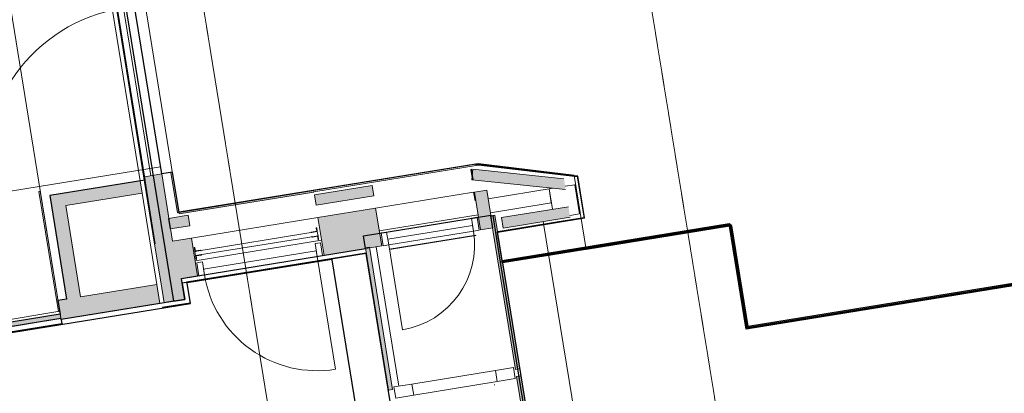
# Model space of a CAD drawing. Header units: millimetres. Extents: x 344773 to 395309, y 816588 to 874127.
# Tile 18 of 25: x 354030 to 361020, y 858623 to 861271. Entities that reach past the tile are written whole.
import ezdxf

# ---------------------------------------------------------------- set-up
doc = ezdxf.new("R2010")
doc.units = ezdxf.units.MM
for name, pattern in [('_T3_Dash', [4.8, 3, -1.8]), ('Overhead', [1.4, 0.7, -0.7]), ('System - Akser', [7.2, 4.8, -0.8, 0.8, -0.8])]:
    doc.linetypes.add(name, pattern=pattern)
for name, color, linetype, lineweight in [('0-1', 7, 'Continuous', 5), ('0-2', 8, 'Continuous', 5), ('A-AREA-BNDY', 1, 'Continuous', 5), ('A-DOOR-1', 50, 'Continuous', 5), ('A-DOOR-2', 7, 'Continuous', 5), ('A-DOOR-FRAM-1', 10, 'Continuous', 9), ('A-FLOR-1', 8, 'Continuous', 5), ('A-GENM-1', 7, 'Continuous', 5), ('A-GENM-2', 10, 'Continuous', 9), ('A-GENM-3', 7, 'Overhead', 5), ('A-GLAZ-CURT', 52, 'Continuous', 5), ('A-GLAZ-CURT-1', 10, 'Continuous', 9), ('A-GLAZ-CURT-2', 7, 'Continuous', 5), ('A-WALL-PATT-1', 7, 'Continuous', 5), ('I-WALL-1', 10, 'Continuous', 9), ('S-BEAM-1', 10, 'Continuous', 9), ('S-BEAM-2', 7, 'Continuous', 5), ('S-GRID-1', 1, 'System - Akser', 5)]:
    doc.layers.add(name, color=color, linetype=linetype, lineweight=lineweight)
for name, color, linetype in [('_grå hatch fotavtrykk', 7, 'Continuous'), ('A862-B-RLin', 1, 'Continuous'), ('A862-B-RLin-Etasje', 6, 'Continuous')]:
    doc.layers.add(name, color=color, linetype=linetype)
doc.layers.add('_printramme', color=7, linetype='_T3_Dash', lineweight=5, plot=False)
doc.layers.add('A862-N-RLin', color=7, linetype='Continuous', plot=False)

# ---------------------------------------------------------------- blocks, each defined once
blk = doc.blocks.new('A233 - TP Glassfasade Ramme 3 - A233 - TP Glassfasade Ramme 3-23595938-ENBR-80052-AA1-TOF-200-0002_2D')
at = {"layer": 'S-BEAM-1'}
for p, q in [((40, 430), (-40, 430)), ((-40, 430), (-40, 300)), ((40, 300), (40, 430)), ((-40, 300), (40, 300)), ((40, -300), (-40, -300)), ((-40, -300), (-40, -430)), ((40, -430), (40, -300)), ((-40, -430), (40, -430))]:
    blk.add_line(p, q, dxfattribs=at)
at = {"layer": 'S-BEAM-2'}
for p, q in [((-40, 300), (-40, -300)), ((40, -300), (40, 300))]:
    blk.add_line(p, q, dxfattribs=at)
blk = doc.blocks.new('A233 - TP Glassfasade Rist og Horisonatalstål_alt02 - A233 - TP Rist i dobbel glassfasade-10356297-ENBR-80052-AA1-TOF-200-0002_2D')
at = {"layer": 'S-BEAM-2'}
blk.add_line((-1445, 247.5), (-1440, 247.5), dxfattribs=at)
blk = doc.blocks.new('System Panel - A200 - Glass - 30mm-29901847-ENBR-80052-AA1-TOF-200-0002_2D')
at = {"layer": 'A-GLAZ-CURT-2'}
blk.add_hatch(color=256, dxfattribs=at).paths.add_polyline_path([(-510.4, -12.1), (-510.4, -42.1), (510.4, -42.1), (510.4, -12.1)], flags=0)
at = {"layer": 'A-GLAZ-CURT-1'}
for p, q in [((510.4, -12.1), (-510.4, -12.1)), ((-510.4, -12.1), (-510.4, -42.1)), ((-510.4, -42.1), (510.4, -42.1)), ((510.4, -42.1), (510.4, -12.1))]:
    blk.add_line(p, q, dxfattribs=at)
blk = doc.blocks.new('System Panel - A200 - Glass - 30mm-29902045-ENBR-80052-AA1-TOF-200-0002_2D')
at = {"layer": 'A-GLAZ-CURT-2'}
blk.add_hatch(color=256, dxfattribs=at).paths.add_polyline_path([(-551.2, 42.1), (-551.2, 12.1), (551.2, 12.1), (551.2, 42.1)], flags=0)
at = {"layer": 'A-GLAZ-CURT-1'}
for p, q in [((551.2, 42.1), (-551.2, 42.1)), ((-551.2, 42.1), (-551.2, 12.1)), ((-551.2, 12.1), (551.2, 12.1)), ((551.2, 12.1), (551.2, 42.1))]:
    blk.add_line(p, q, dxfattribs=at)
blk = doc.blocks.new('System Panel - A200 - Glass - 30mm-23890354-ENBR-80052-AA1-TOF-200-0002_2D')
at = {"layer": 'A-GLAZ-CURT-2'}
blk.add_hatch(color=256, dxfattribs=at).paths.add_polyline_path([(-1475, 42.1), (-1475, 12.1), (1475, 12.1), (1475, 42.1), (-543.7, 42.1)], flags=0)
at = {"layer": 'A-GLAZ-CURT-1'}
for p, q in [((1475, 42.1), (-1475, 42.1)), ((-1475, 42.1), (-1475, 12.1)), ((-1475, 12.1), (1475, 12.1)), ((1475, 12.1), (1475, 42.1))]:
    blk.add_line(p, q, dxfattribs=at)
blk = doc.blocks.new('System Panel - Alukompositt _301E_-29899908-ENBR-80052-AA1-TOF-200-0002_2D')
at = {"layer": 'A-GLAZ-CURT-1'}
for p, q in [((364.4, 8), (-364.4, 8)), ((-364.4, 8), (-364.4, 4)), ((-364.4, 4), (364.4, 4)), ((364.4, 4), (364.4, 8))]:
    blk.add_line(p, q, dxfattribs=at)
blk = doc.blocks.new('System Panel - Alukompositt _301E_-29899910-ENBR-80052-AA1-TOF-200-0002_2D')
at = {"layer": 'A-GLAZ-CURT-1'}
for p, q in [((98, 8), (-98, 8)), ((-98, 8), (-98, 4)), ((-98, 4), (98, 4)), ((98, 4), (98, 8))]:
    blk.add_line(p, q, dxfattribs=at)
blk = doc.blocks.new('System Panel - Alukompositt _301E_-30064991-ENBR-80052-AA1-TOF-200-0002_2D')
at = {"layer": 'A-GLAZ-CURT-1'}
for p, q in [((-1694.2, 8), (-1994.2, 8)), ((-1994.2, 8), (-1994.2, 4)), ((-1994.2, 4), (-1694.2, 4)), ((-1694.2, 4), (-1694.2, 8)), ((1994.2, 8), (1694.2, 8)), ((1694.2, 8), (1694.2, 4)), ((1694.2, 4), (1994.2, 4)), ((1994.2, 4), (1994.2, 8))]:
    blk.add_line(p, q, dxfattribs=at)
blk = doc.blocks.new('System Panel - Alukompositt _301E_-29899915-ENBR-80052-AA1-TOF-200-0002_2D')
at = {"layer": 'A-GLAZ-CURT-1'}
for p, q in [((210.5, 8), (-210.5, 8)), ((-210.5, 8), (-210.5, 4)), ((-210.5, 4), (210.5, 4)), ((210.5, 4), (210.5, 8))]:
    blk.add_line(p, q, dxfattribs=at)
blk = doc.blocks.new('A234 - Slagdør - Enfløyet - A234 - DY_SSO - 0690 x 2590 mm-29901996-ENBR-80052-AA1-TOF-200-0002_2D')
at = {"layer": 'A-DOOR-1'}
for p, q in [((219.7, 746), (219.7, 136)), ((-390.3, 136), (-390.3, 96)), ((219.7, 136), (-390.3, 136)), ((-390.3, 96), (219.7, 96)), ((219.7, 136), (219.7, 44)), ((219.7, 96), (219.7, 136))]:
    blk.add_line(p, q, dxfattribs=at)
blk.add_arc((219.7, 136), 610, 90, 180, dxfattribs=at)
at = {"layer": 'A-DOOR-2'}
blk.add_line((-390.3, 136), (-390.3, 44), dxfattribs=at)
at = {"layer": 'A-DOOR-FRAM-1'}
for p, q in [((-430.3, 44), (-430.3, 136)), ((-430.3, 136), (-390.3, 136)), ((219.7, 136), (259.7, 136)), ((259.7, 136), (259.7, 44)), ((-390.3, 44), (-430.3, 44)), ((259.7, 44), (219.7, 44))]:
    blk.add_line(p, q, dxfattribs=at)
blk = doc.blocks.new('A234 - Slagdør - Enfløyet - A234 - DY_SSO - 0890 x 2590 mm-29901997-ENBR-80052-AA1-TOF-200-0002_2D')
at = {"layer": 'A-DOOR-1'}
for p, q in [((319.7, -136), (319.7, -44)), ((-490.3, -96), (319.7, -96)), ((-490.3, -136), (-490.3, -96)), ((319.7, -136), (-490.3, -136)), ((319.7, -96), (319.7, -136)), ((319.7, -946), (319.7, -136))]:
    blk.add_line(p, q, dxfattribs=at)
blk.add_arc((319.7, -136), 810, 180, 270, dxfattribs=at)
at = {"layer": 'A-DOOR-2'}
blk.add_line((-490.3, -136), (-490.3, -44), dxfattribs=at)
at = {"layer": 'A-DOOR-FRAM-1'}
for p, q in [((-490.3, -44), (-530.3, -44)), ((-530.3, -44), (-530.3, -136)), ((359.7, -44), (319.7, -44)), ((359.7, -136), (359.7, -44)), ((-530.3, -136), (-490.3, -136)), ((319.7, -136), (359.7, -136))]:
    blk.add_line(p, q, dxfattribs=at)
blk = doc.blocks.new('System Panel - A246-M08 Veggkledning_ perforert metallkasett-30109977-ENBR-80052-AA1-TOF-200-0002_2D')
at = {"layer": 'A-GLAZ-CURT'}
blk.add_hatch(color=256, dxfattribs=at).paths.add_polyline_path([(-484.5, -2.3), (484.5, -2.3), (484.5, 10.2), (-484.5, 10.2)], flags=0)
at = {"layer": 'A-GLAZ-CURT-1'}
for p, q in [((484.5, 10.2), (-484.5, 10.2)), ((-484.5, 10.2), (-484.5, -2.3)), ((484.5, -2.3), (484.5, 10.2)), ((-484.5, -2.3), (484.5, -2.3))]:
    blk.add_line(p, q, dxfattribs=at)
blk = doc.blocks.new('System Panel - A246-M01 Veggkledning_ metallkasett-30109955-ENBR-80052-AA1-TOF-200-0002_2D')
at = {"layer": 'A-GLAZ-CURT-1'}
for p, q in [((591.5, 10), (-591.5, 10)), ((-591.5, 10), (-591.5, 0)), ((-591.5, 0), (591.5, 0)), ((591.5, 0), (591.5, 10))]:
    blk.add_line(p, q, dxfattribs=at)
blk = doc.blocks.new('System Panel - A246-M08 Veggkledning_ perforert metallkasett-30109979-ENBR-80052-AA1-TOF-200-0002_2D')
at = {"layer": 'A-GLAZ-CURT'}
blk.add_hatch(color=256, dxfattribs=at).paths.add_polyline_path([(144.4, -2.3), (144.4, 10.2), (-144.4, 10.2), (-144.4, -2.3)], flags=0)
at = {"layer": 'A-GLAZ-CURT-1'}
for p, q in [((144.4, 10.2), (-144.4, 10.2)), ((-144.4, 10.2), (-144.4, -2.3)), ((144.4, -2.3), (144.4, 10.2)), ((-144.4, -2.3), (144.4, -2.3))]:
    blk.add_line(p, q, dxfattribs=at)
blk = doc.blocks.new('A200 - Slagdør - Tofløyet - A244 - DI_LSO - 2390 x 2190 mm-32050625-ENBR-80052-AA1-TOF-200-0002_2D')
at = {"layer": 'A-DOOR-1'}
for p, q in [((-1238.3, -30), (-1238.3, 62)), ((-85.3, -30), (-85.3, 10)), ((1067.7, -30), (1067.7, 62)), ((-1238.3, -30), (-1238.3, -1183)), ((1067.7, -30), (1067.7, -1183))]:
    blk.add_line(p, q, dxfattribs=at)
for centre, start, end in [((-1238.3, -30), 270, 0), ((1067.7, -30), 180, 270)]:
    blk.add_arc(centre, 1153, start, end, dxfattribs=at)
blk = doc.blocks.new('A279 - gate-rekkverk - A279 - gate-rekkverk-32824306-ENBR-80052-AA1-TOF-200-0002_2D')
at = {"layer": 'A-GENM-3'}
for p, q in [((938.7, 1080.1), (938.7, 1895)), ((-1889.9, 925.3), (-1889.9, 1880)), ((2865.2, 770.1), (2865.2, 1880))]:
    blk.add_line(p, q, dxfattribs=at)
for centre, radius, start, end in [((-1910.4, 1895), 969.9, 271.21107, 359.10399), ((938.7, 1880), 801.6, 270, 0), ((2865.2, 1880), 1109.9, 180, 270)]:
    blk.add_arc(centre, radius, start, end, dxfattribs=at)
blk = doc.blocks.new('System Panel - A287-GL08 - Glassrekkverk gate_ gradert fra opakt til transparent-31378600-ENBR-80052-AA1-TOF-200-0002_2D')
at = {"layer": 'A-GLAZ-CURT'}
blk.add_hatch(color=256, dxfattribs=at).paths.add_polyline_path([(370, 15), (-370, 15), (-370, 0), (370, 0)], flags=0)
at = {"layer": 'A-GLAZ-CURT-2'}
for p, q in [((-370, 15), (370, 15)), ((-370, 15), (-370, 0)), ((370, 0), (-370, 0)), ((370, 15), (370, 0))]:
    blk.add_line(p, q, dxfattribs=at)
blk = doc.blocks.new('System Panel - A287-GL08 - Glassrekkverk gate_ gradert fra opakt til transparent-25353158-ENBR-80052-AA1-TOF-200-0002_2D')
at = {"layer": 'A-GLAZ-CURT'}
blk.add_hatch(color=256, dxfattribs=at).paths.add_polyline_path([(-600, 0), (-600, -15), (600, -15), (600, 0)], flags=0)
at = {"layer": 'A-GLAZ-CURT-2'}
for p, q in [((-600, 0), (600, 0)), ((-600, 0), (-600, -15)), ((600, 0), (600, -15)), ((600, -15), (-600, -15))]:
    blk.add_line(p, q, dxfattribs=at)
blk = doc.blocks.new('System Panel - A287-GL08 - Glassrekkverk gate_ gradert fra opakt til transparent-31351235-ENBR-80052-AA1-TOF-200-0002_2D')
at = {"layer": 'A-GLAZ-CURT'}
blk.add_hatch(color=256, dxfattribs=at).paths.add_polyline_path([(-937.5, 0), (-937.5, -15), (937.5, -15), (937.5, 0)], flags=0)
at = {"layer": 'A-GLAZ-CURT-2'}
for p, q in [((-937.5, 0), (937.5, 0)), ((-937.5, 0), (-937.5, -15)), ((937.5, 0), (937.5, -15)), ((937.5, -15), (-937.5, -15))]:
    blk.add_line(p, q, dxfattribs=at)
blk = doc.blocks.new('System Panel - A287-GL08 - Glassrekkverk gate_ gradert fra opakt til transparent-31351238-ENBR-80052-AA1-TOF-200-0002_2D')
at = {"layer": 'A-GLAZ-CURT'}
blk.add_hatch(color=256, dxfattribs=at).paths.add_polyline_path([(-760, -15), (760, -15), (760, 0), (-760, 0)], flags=0)
at = {"layer": 'A-GLAZ-CURT-2'}
for p, q in [((-760, 0), (760, 0)), ((-760, 0), (-760, -15)), ((760, -15), (-760, -15)), ((760, 0), (760, -15))]:
    blk.add_line(p, q, dxfattribs=at)
blk = doc.blocks.new('280 - Fallsikring enkel - 280 - Fallsikring enkel-33603792-ENBR-80052-AA1-TOF-200-0002_2D')
at = {"layer": 'A-GENM-1'}
for p, q in [((-43, 880), (-43, 879.1)), ((-43, 880), (-15.4, 880)), ((-15.4, 880), (-43, 880)), ((-43, 880), (-15.4, 880)), ((-18, 877), (-18, 839)), ((-18, 877), (-12.7, 877)), ((-12.7, 877), (-18, 877)), ((-18, 877), (-12.7, 877)), ((12.7, 877), (18, 877)), ((18, 877), (12.7, 877)), ((12.7, 877), (18, 877)), ((15.4, 880), (43, 880)), ((43, 880), (15.4, 880)), ((15.4, 880), (43, 880)), ((18, 839), (18, 877)), ((43, 879.1), (43, 880)), ((-43, 1), (-43, 0)), ((-43, 0), (-15.4, 0)), ((-15.4, 0), (-43, 0)), ((-43, 0), (-15.4, 0)), ((-18, 41), (-18, 3)), ((-18, 3), (-12.7, 3)), ((-12.7, 3), (-18, 3)), ((-18, 3), (-12.7, 3)), ((12.7, 3), (18, 3)), ((18, 3), (12.7, 3)), ((12.7, 3), (18, 3)), ((15.4, 0), (43, 0)), ((43, 0), (15.4, 0)), ((15.4, 0), (43, 0)), ((18, 3), (18, 41)), ((43, 0), (43, 1))]:
    blk.add_line(p, q, dxfattribs=at)
at = {"layer": 'A-GENM-1', "flags": 128}
for points in [[(-40.9, 877), (-41, 877), (-41.1, 877), (-41.2, 877), (-41.2, 877), (-41.3, 877), (-41.4, 877.1), (-41.5, 877.1), (-41.6, 877.1), (-41.6, 877.1), (-41.7, 877.2), (-41.8, 877.2), (-41.9, 877.2), (-41.9, 877.3), (-42, 877.3), (-42.1, 877.4), (-42.2, 877.4), (-42.2, 877.5), (-42.3, 877.5), (-42.3, 877.6), (-42.4, 877.6), (-42.5, 877.7), (-42.5, 877.8), (-42.6, 877.8), (-42.6, 877.9), (-42.7, 878), (-42.7, 878), (-42.8, 878.1), (-42.8, 878.2), (-42.8, 878.3), (-42.9, 878.3), (-42.9, 878.4), (-42.9, 878.5), (-42.9, 878.6), (-43, 878.7), (-43, 878.7), (-43, 878.8), (-43, 878.9), (-43, 879), (-43, 879.1), (-43, 879.1)], [(-40.9, 877), (-41, 877), (-41.1, 877), (-41.2, 877), (-41.2, 877), (-41.3, 877), (-41.4, 877.1), (-41.5, 877.1), (-41.6, 877.1), (-41.6, 877.1), (-41.7, 877.2), (-41.8, 877.2), (-41.9, 877.2), (-41.9, 877.3), (-42, 877.3), (-42.1, 877.4), (-42.2, 877.4), (-42.2, 877.5), (-42.3, 877.5), (-42.3, 877.6), (-42.4, 877.6), (-42.5, 877.7), (-42.5, 877.8), (-42.6, 877.8), (-42.6, 877.9), (-42.7, 878), (-42.7, 878), (-42.8, 878.1), (-42.8, 878.2), (-42.8, 878.3), (-42.9, 878.3), (-42.9, 878.4), (-42.9, 878.5), (-42.9, 878.6), (-43, 878.7), (-43, 878.7), (-43, 878.8), (-43, 878.9), (-43, 879), (-43, 879.1), (-43, 879.1)], [(-15.5, 877), (-17, 877), (-18.5, 877), (-19.9, 877), (-21.4, 877), (-22.7, 877), (-24.1, 877), (-25.4, 877), (-26.6, 877), (-27.9, 877), (-29, 877), (-30.2, 877), (-31.2, 877), (-32.3, 877), (-33.3, 877), (-34.2, 877), (-35, 877), (-35.9, 877), (-36.6, 877), (-37.3, 877), (-38, 877), (-38.5, 877), (-39.1, 877), (-39.5, 877), (-39.9, 877), (-40.2, 877), (-40.5, 877), (-40.7, 877), (-40.8, 877), (-40.9, 877)], [(-40.9, 877), (-40.9, 877), (-40.8, 877), (-40.6, 877), (-40.4, 877), (-40.1, 877), (-39.7, 877), (-39.3, 877), (-38.8, 877), (-38.3, 877), (-37.7, 877), (-37, 877), (-36.3, 877), (-35.5, 877), (-34.7, 877), (-33.8, 877), (-32.8, 877), (-31.8, 877), (-30.8, 877), (-29.6, 877), (-28.5, 877), (-27.3, 877), (-26.1, 877), (-24.8, 877), (-23.5, 877), (-22.1, 877), (-20.7, 877), (-19.3, 877), (-17.8, 877), (-16.3, 877), (-14.8, 877)], [(-15.5, 877), (-17, 877), (-18.5, 877), (-19.9, 877), (-21.4, 877), (-22.7, 877), (-24.1, 877), (-25.4, 877), (-26.6, 877), (-27.9, 877), (-29, 877), (-30.2, 877), (-31.2, 877), (-32.3, 877), (-33.3, 877), (-34.2, 877), (-35, 877), (-35.9, 877), (-36.6, 877), (-37.3, 877), (-38, 877), (-38.5, 877), (-39.1, 877), (-39.5, 877), (-39.9, 877), (-40.2, 877), (-40.5, 877), (-40.7, 877), (-40.8, 877), (-40.9, 877)], [(-16, 837), (-16.1, 837), (-16.2, 837), (-16.3, 837), (-16.3, 837), (-16.4, 837), (-16.5, 837.1), (-16.6, 837.1), (-16.6, 837.1), (-16.7, 837.1), (-16.8, 837.2), (-16.9, 837.2), (-16.9, 837.2), (-17, 837.3), (-17.1, 837.3), (-17.1, 837.3), (-17.2, 837.4), (-17.3, 837.4), (-17.3, 837.5), (-17.4, 837.5), (-17.4, 837.6), (-17.5, 837.7), (-17.5, 837.7), (-17.6, 837.8), (-17.6, 837.8), (-17.7, 837.9), (-17.7, 838), (-17.8, 838), (-17.8, 838.1), (-17.8, 838.2), (-17.9, 838.3), (-17.9, 838.3), (-17.9, 838.4), (-17.9, 838.5), (-18, 838.6), (-18, 838.6), (-18, 838.7), (-18, 838.8), (-18, 838.9), (-18, 839), (-18, 839)], [(-16, 837), (-16.1, 837), (-16.2, 837), (-16.3, 837), (-16.3, 837), (-16.4, 837), (-16.5, 837.1), (-16.6, 837.1), (-16.6, 837.1), (-16.7, 837.1), (-16.8, 837.2), (-16.9, 837.2), (-16.9, 837.2), (-17, 837.3), (-17.1, 837.3), (-17.1, 837.3), (-17.2, 837.4), (-17.3, 837.4), (-17.3, 837.5), (-17.4, 837.5), (-17.4, 837.6), (-17.5, 837.7), (-17.5, 837.7), (-17.6, 837.8), (-17.6, 837.8), (-17.7, 837.9), (-17.7, 838), (-17.8, 838), (-17.8, 838.1), (-17.8, 838.2), (-17.9, 838.3), (-17.9, 838.3), (-17.9, 838.4), (-17.9, 838.5), (-18, 838.6), (-18, 838.6), (-18, 838.7), (-18, 838.8), (-18, 838.9), (-18, 839), (-18, 839)], [(40.9, 877), (40.9, 877), (40.8, 877), (40.6, 877), (40.4, 877), (40.1, 877), (39.7, 877), (39.3, 877), (38.8, 877), (38.3, 877), (37.7, 877), (37, 877), (36.3, 877), (35.5, 877), (34.7, 877), (33.8, 877), (32.8, 877), (31.8, 877), (30.8, 877), (29.6, 877), (28.5, 877), (27.3, 877), (26.1, 877), (24.8, 877), (23.5, 877), (22.1, 877), (20.7, 877), (19.3, 877), (17.8, 877), (16.3, 877), (14.8, 877)], [(40.9, 877), (40.9, 877), (40.8, 877), (40.6, 877), (40.4, 877), (40.1, 877), (39.7, 877), (39.3, 877), (38.8, 877), (38.3, 877), (37.7, 877), (37, 877), (36.3, 877), (35.5, 877), (34.7, 877), (33.8, 877), (32.8, 877), (31.8, 877), (30.8, 877), (29.6, 877), (28.5, 877), (27.3, 877), (26.1, 877), (24.8, 877), (23.5, 877), (22.1, 877), (20.7, 877), (19.3, 877), (17.8, 877), (16.3, 877), (14.8, 877)], [(15.5, 877), (17, 877), (18.5, 877), (19.9, 877), (21.4, 877), (22.7, 877), (24.1, 877), (25.4, 877), (26.6, 877), (27.9, 877), (29, 877), (30.2, 877), (31.2, 877), (32.3, 877), (33.3, 877), (34.2, 877), (35, 877), (35.9, 877), (36.6, 877), (37.3, 877), (38, 877), (38.5, 877), (39.1, 877), (39.5, 877), (39.9, 877), (40.2, 877), (40.5, 877), (40.7, 877), (40.8, 877), (40.9, 877)], [(18, 839), (18, 838.9), (18, 838.8), (18, 838.7), (18, 838.7), (18, 838.6), (17.9, 838.5), (17.9, 838.4), (17.9, 838.4), (17.9, 838.3), (17.8, 838.2), (17.8, 838.1), (17.8, 838.1), (17.7, 838), (17.7, 837.9), (17.7, 837.9), (17.6, 837.8), (17.6, 837.7), (17.5, 837.7), (17.5, 837.6), (17.4, 837.6), (17.3, 837.5), (17.3, 837.5), (17.2, 837.4), (17.2, 837.4), (17.1, 837.3), (17, 837.3), (17, 837.2), (16.9, 837.2), (16.8, 837.2), (16.7, 837.1), (16.7, 837.1), (16.6, 837.1), (16.5, 837.1), (16.4, 837), (16.4, 837), (16.3, 837), (16.2, 837), (16.1, 837), (16, 837), (16, 837)], [(18, 839), (18, 838.9), (18, 838.8), (18, 838.7), (18, 838.7), (18, 838.6), (17.9, 838.5), (17.9, 838.4), (17.9, 838.4), (17.9, 838.3), (17.8, 838.2), (17.8, 838.1), (17.8, 838.1), (17.7, 838), (17.7, 837.9), (17.7, 837.9), (17.6, 837.8), (17.6, 837.7), (17.5, 837.7), (17.5, 837.6), (17.4, 837.6), (17.3, 837.5), (17.3, 837.5), (17.2, 837.4), (17.2, 837.4), (17.1, 837.3), (17, 837.3), (17, 837.2), (16.9, 837.2), (16.8, 837.2), (16.7, 837.1), (16.7, 837.1), (16.6, 837.1), (16.5, 837.1), (16.4, 837), (16.4, 837), (16.3, 837), (16.2, 837), (16.1, 837), (16, 837), (16, 837)], [(43, 879.1), (43, 879), (43, 878.9), (43, 878.8), (43, 878.8), (43, 878.7), (42.9, 878.6), (42.9, 878.5), (42.9, 878.4), (42.9, 878.4), (42.8, 878.3), (42.8, 878.2), (42.8, 878.1), (42.7, 878.1), (42.7, 878), (42.6, 877.9), (42.6, 877.8), (42.5, 877.8), (42.5, 877.7), (42.4, 877.7), (42.4, 877.6), (42.3, 877.5), (42.2, 877.5), (42.2, 877.4), (42.1, 877.4), (42, 877.3), (42, 877.3), (41.9, 877.2), (41.8, 877.2), (41.7, 877.2), (41.7, 877.1), (41.6, 877.1), (41.5, 877.1), (41.4, 877.1), (41.3, 877), (41.3, 877), (41.2, 877), (41.1, 877), (41, 877), (40.9, 877), (40.9, 877)], [(43, 879.1), (43, 879), (43, 878.9), (43, 878.8), (43, 878.8), (43, 878.7), (42.9, 878.6), (42.9, 878.5), (42.9, 878.4), (42.9, 878.4), (42.8, 878.3), (42.8, 878.2), (42.8, 878.1), (42.7, 878.1), (42.7, 878), (42.6, 877.9), (42.6, 877.8), (42.5, 877.8), (42.5, 877.7), (42.4, 877.7), (42.4, 877.6), (42.3, 877.5), (42.2, 877.5), (42.2, 877.4), (42.1, 877.4), (42, 877.3), (42, 877.3), (41.9, 877.2), (41.8, 877.2), (41.7, 877.2), (41.7, 877.1), (41.6, 877.1), (41.5, 877.1), (41.4, 877.1), (41.3, 877), (41.3, 877), (41.2, 877), (41.1, 877), (41, 877), (40.9, 877), (40.9, 877)], [(-15.1, 837), (-15.3, 837), (-15.5, 837), (-15.6, 837), (-15.8, 837), (-15.9, 837), (-15.9, 837), (-16, 837), (-16, 837)], [(-16, 837), (-16, 837), (-16, 837), (-15.9, 837), (-15.8, 837), (-15.7, 837), (-15.6, 837), (-15.4, 837), (-15.2, 837), (-15, 837)], [(-11.8, 837), (-12.2, 837), (-12.6, 837), (-13, 837), (-13.4, 837), (-13.7, 837), (-14.1, 837), (-14.3, 837), (-14.6, 837), (-14.9, 837), (-15.1, 837), (-15.3, 837), (-15.5, 837), (-15.6, 837), (-15.8, 837), (-15.9, 837), (-15.9, 837), (-16, 837), (-16, 837)], [(16, 837), (16, 837), (16, 837), (15.9, 837), (15.8, 837), (15.7, 837), (15.6, 837), (15.4, 837), (15.2, 837), (15, 837), (14.8, 837), (14.5, 837), (14.2, 837), (13.9, 837), (13.6, 837), (13.2, 837), (12.9, 837), (12.5, 837), (12, 837)], [(16, 837), (16, 837), (16, 837), (15.9, 837), (15.8, 837), (15.7, 837), (15.6, 837), (15.4, 837), (15.2, 837), (15, 837)], [(15.1, 837), (15.3, 837), (15.5, 837), (15.6, 837), (15.8, 837), (15.9, 837), (15.9, 837), (16, 837), (16, 837)], [(-43, 1), (-43, 1), (-43, 1.1), (-43, 1.2), (-43, 1.3), (-43, 1.4), (-42.9, 1.4), (-42.9, 1.5), (-42.9, 1.6), (-42.9, 1.7), (-42.8, 1.8), (-42.8, 1.8), (-42.8, 1.9), (-42.7, 2), (-42.7, 2), (-42.6, 2.1), (-42.6, 2.2), (-42.5, 2.2), (-42.5, 2.3), (-42.4, 2.4), (-42.4, 2.4), (-42.3, 2.5), (-42.3, 2.5), (-42.2, 2.6), (-42.1, 2.6), (-42.1, 2.7), (-42, 2.7), (-41.9, 2.8), (-41.8, 2.8), (-41.8, 2.8), (-41.7, 2.9), (-41.6, 2.9), (-41.5, 2.9), (-41.5, 2.9), (-41.4, 3), (-41.3, 3), (-41.2, 3), (-41.1, 3), (-41.1, 3), (-41, 3), (-41, 3)], [(-43, 1), (-43, 1), (-43, 1.1), (-43, 1.2), (-43, 1.3), (-43, 1.4), (-42.9, 1.4), (-42.9, 1.5), (-42.9, 1.6), (-42.9, 1.7), (-42.8, 1.8), (-42.8, 1.8), (-42.8, 1.9), (-42.7, 2), (-42.7, 2), (-42.6, 2.1), (-42.6, 2.2), (-42.5, 2.2), (-42.5, 2.3), (-42.4, 2.4), (-42.4, 2.4), (-42.3, 2.5), (-42.3, 2.5), (-42.2, 2.6), (-42.1, 2.6), (-42.1, 2.7), (-42, 2.7), (-41.9, 2.8), (-41.8, 2.8), (-41.8, 2.8), (-41.7, 2.9), (-41.6, 2.9), (-41.5, 2.9), (-41.5, 2.9), (-41.4, 3), (-41.3, 3), (-41.2, 3), (-41.1, 3), (-41.1, 3), (-41, 3), (-41, 3)], [(-41, 3), (-40.9, 3), (-40.8, 3), (-40.7, 3), (-40.4, 3), (-40.1, 3), (-39.8, 3), (-39.4, 3), (-38.9, 3), (-38.3, 3), (-37.7, 3), (-37.1, 3), (-36.3, 3), (-35.5, 3), (-34.7, 3), (-33.8, 3), (-32.9, 3), (-31.8, 3), (-30.8, 3), (-29.7, 3), (-28.5, 3), (-27.3, 3), (-26.1, 3), (-24.8, 3), (-23.5, 3), (-22.1, 3), (-20.7, 3), (-19.3, 3), (-17.8, 3), (-16.4, 3), (-14.8, 3)], [(-15.5, 3), (-17, 3), (-18.5, 3), (-20, 3), (-21.4, 3), (-22.8, 3), (-24.1, 3), (-25.4, 3), (-26.7, 3), (-27.9, 3), (-29.1, 3), (-30.2, 3), (-31.3, 3), (-32.3, 3), (-33.3, 3), (-34.2, 3), (-35.1, 3), (-35.9, 3), (-36.7, 3), (-37.4, 3), (-38, 3), (-38.6, 3), (-39.1, 3), (-39.6, 3), (-40, 3), (-40.3, 3), (-40.6, 3), (-40.7, 3), (-40.9, 3), (-41, 3)], [(-41, 3), (-40.9, 3), (-40.8, 3), (-40.7, 3), (-40.4, 3), (-40.1, 3), (-39.8, 3), (-39.4, 3), (-38.9, 3), (-38.3, 3), (-37.7, 3), (-37.1, 3), (-36.3, 3), (-35.5, 3), (-34.7, 3), (-33.8, 3), (-32.9, 3), (-31.8, 3), (-30.8, 3), (-29.7, 3), (-28.5, 3), (-27.3, 3), (-26.1, 3), (-24.8, 3), (-23.5, 3), (-22.1, 3), (-20.7, 3), (-19.3, 3), (-17.8, 3), (-16.4, 3), (-14.8, 3)], [(-18, 41), (-18, 41.1), (-18, 41.1), (-18, 41.2), (-18, 41.3), (-18, 41.4), (-17.9, 41.5), (-17.9, 41.5), (-17.9, 41.6), (-17.9, 41.7), (-17.8, 41.8), (-17.8, 41.8), (-17.8, 41.9), (-17.7, 42), (-17.7, 42), (-17.6, 42.1), (-17.6, 42.2), (-17.5, 42.2), (-17.5, 42.3), (-17.4, 42.4), (-17.4, 42.4), (-17.3, 42.5), (-17.3, 42.5), (-17.2, 42.6), (-17.1, 42.6), (-17.1, 42.7), (-17, 42.7), (-16.9, 42.8), (-16.9, 42.8), (-16.8, 42.8), (-16.7, 42.9), (-16.6, 42.9), (-16.6, 42.9), (-16.5, 42.9), (-16.4, 43), (-16.3, 43), (-16.2, 43), (-16.2, 43), (-16.1, 43), (-16, 43), (-16, 43)], [(-18, 41), (-18, 41.1), (-18, 41.1), (-18, 41.2), (-18, 41.3), (-18, 41.4), (-17.9, 41.5), (-17.9, 41.5), (-17.9, 41.6), (-17.9, 41.7), (-17.8, 41.8), (-17.8, 41.8), (-17.8, 41.9), (-17.7, 42), (-17.7, 42), (-17.6, 42.1), (-17.6, 42.2), (-17.5, 42.2), (-17.5, 42.3), (-17.4, 42.4), (-17.4, 42.4), (-17.3, 42.5), (-17.3, 42.5), (-17.2, 42.6), (-17.1, 42.6), (-17.1, 42.7), (-17, 42.7), (-16.9, 42.8), (-16.9, 42.8), (-16.8, 42.8), (-16.7, 42.9), (-16.6, 42.9), (-16.6, 42.9), (-16.5, 42.9), (-16.4, 43), (-16.3, 43), (-16.2, 43), (-16.2, 43), (-16.1, 43), (-16, 43), (-16, 43)], [(-16, 43), (-16, 43), (-15.9, 43), (-15.9, 43), (-15.8, 43), (-15.7, 43), (-15.5, 43), (-15.3, 43), (-15.2, 43), (-14.9, 43)], [(-15, 43), (-15.2, 43), (-15.4, 43), (-15.6, 43), (-15.7, 43), (-15.8, 43), (-15.9, 43), (-15.9, 43), (-16, 43)], [(-16, 43), (-16, 43), (-15.9, 43), (-15.9, 43), (-15.8, 43), (-15.7, 43), (-15.5, 43), (-15.3, 43), (-15.2, 43), (-14.9, 43), (-14.7, 43), (-14.4, 43), (-14.2, 43), (-13.9, 43), (-13.5, 43), (-13.2, 43), (-12.8, 43), (-12.4, 43), (-12, 43)], [(11.8, 43), (12.2, 43), (12.6, 43), (13, 43), (13.3, 43), (13.7, 43), (14, 43), (14.3, 43), (14.6, 43), (14.8, 43), (15, 43), (15.2, 43), (15.4, 43), (15.6, 43), (15.7, 43), (15.8, 43), (15.9, 43), (15.9, 43), (16, 43)], [(41, 3), (40.9, 3), (40.8, 3), (40.7, 3), (40.4, 3), (40.1, 3), (39.8, 3), (39.4, 3), (38.9, 3), (38.3, 3), (37.7, 3), (37.1, 3), (36.3, 3), (35.5, 3), (34.7, 3), (33.8, 3), (32.9, 3), (31.8, 3), (30.8, 3), (29.7, 3), (28.5, 3), (27.3, 3), (26.1, 3), (24.8, 3), (23.5, 3), (22.1, 3), (20.7, 3), (19.3, 3), (17.8, 3), (16.4, 3), (14.8, 3)], [(16, 43), (16, 43), (15.9, 43), (15.9, 43), (15.8, 43), (15.7, 43), (15.5, 43), (15.3, 43), (15.2, 43), (14.9, 43)], [(15, 43), (15.2, 43), (15.4, 43), (15.6, 43), (15.7, 43), (15.8, 43), (15.9, 43), (15.9, 43), (16, 43)], [(15.5, 3), (17, 3), (18.5, 3), (20, 3), (21.4, 3), (22.8, 3), (24.1, 3), (25.4, 3), (26.7, 3), (27.9, 3), (29.1, 3), (30.2, 3), (31.3, 3), (32.3, 3), (33.3, 3), (34.2, 3), (35.1, 3), (35.9, 3), (36.7, 3), (37.4, 3), (38, 3), (38.6, 3), (39.1, 3), (39.6, 3), (40, 3), (40.3, 3), (40.6, 3), (40.7, 3), (40.9, 3), (41, 3)], [(15.5, 3), (17, 3), (18.5, 3), (20, 3), (21.4, 3), (22.8, 3), (24.1, 3), (25.4, 3), (26.7, 3), (27.9, 3), (29.1, 3), (30.2, 3), (31.3, 3), (32.3, 3), (33.3, 3), (34.2, 3), (35.1, 3), (35.9, 3), (36.7, 3), (37.4, 3), (38, 3), (38.6, 3), (39.1, 3), (39.6, 3), (40, 3), (40.3, 3), (40.6, 3), (40.7, 3), (40.9, 3), (41, 3)], [(16, 43), (16.1, 43), (16.1, 43), (16.2, 43), (16.3, 43), (16.4, 43), (16.5, 42.9), (16.5, 42.9), (16.6, 42.9), (16.7, 42.9), (16.8, 42.8), (16.8, 42.8), (16.9, 42.8), (17, 42.7), (17, 42.7), (17.1, 42.6), (17.2, 42.6), (17.2, 42.5), (17.3, 42.5), (17.4, 42.4), (17.4, 42.4), (17.5, 42.3), (17.5, 42.3), (17.6, 42.2), (17.6, 42.1), (17.7, 42.1), (17.7, 42), (17.8, 41.9), (17.8, 41.9), (17.8, 41.8), (17.9, 41.7), (17.9, 41.6), (17.9, 41.6), (17.9, 41.5), (18, 41.4), (18, 41.3), (18, 41.2), (18, 41.2), (18, 41.1), (18, 41), (18, 41)], [(16, 43), (16.1, 43), (16.1, 43), (16.2, 43), (16.3, 43), (16.4, 43), (16.5, 42.9), (16.5, 42.9), (16.6, 42.9), (16.7, 42.9), (16.8, 42.8), (16.8, 42.8), (16.9, 42.8), (17, 42.7), (17, 42.7), (17.1, 42.6), (17.2, 42.6), (17.2, 42.5), (17.3, 42.5), (17.4, 42.4), (17.4, 42.4), (17.5, 42.3), (17.5, 42.3), (17.6, 42.2), (17.6, 42.1), (17.7, 42.1), (17.7, 42), (17.8, 41.9), (17.8, 41.9), (17.8, 41.8), (17.9, 41.7), (17.9, 41.6), (17.9, 41.6), (17.9, 41.5), (18, 41.4), (18, 41.3), (18, 41.2), (18, 41.2), (18, 41.1), (18, 41), (18, 41)], [(41, 3), (41, 3), (41.1, 3), (41.2, 3), (41.3, 3), (41.4, 3), (41.4, 2.9), (41.5, 2.9), (41.6, 2.9), (41.7, 2.9), (41.8, 2.8), (41.8, 2.8), (41.9, 2.8), (42, 2.7), (42, 2.7), (42.1, 2.6), (42.2, 2.6), (42.2, 2.5), (42.3, 2.5), (42.4, 2.4), (42.4, 2.4), (42.5, 2.3), (42.5, 2.3), (42.6, 2.2), (42.6, 2.1), (42.7, 2.1), (42.7, 2), (42.8, 1.9), (42.8, 1.8), (42.8, 1.8), (42.9, 1.7), (42.9, 1.6), (42.9, 1.5), (42.9, 1.5), (43, 1.4), (43, 1.3), (43, 1.2), (43, 1.1), (43, 1.1), (43, 1), (43, 1)], [(41, 3), (41, 3), (41.1, 3), (41.2, 3), (41.3, 3), (41.4, 3), (41.4, 2.9), (41.5, 2.9), (41.6, 2.9), (41.7, 2.9), (41.8, 2.8), (41.8, 2.8), (41.9, 2.8), (42, 2.7), (42, 2.7), (42.1, 2.6), (42.2, 2.6), (42.2, 2.5), (42.3, 2.5), (42.4, 2.4), (42.4, 2.4), (42.5, 2.3), (42.5, 2.3), (42.6, 2.2), (42.6, 2.1), (42.7, 2.1), (42.7, 2), (42.8, 1.9), (42.8, 1.8), (42.8, 1.8), (42.9, 1.7), (42.9, 1.6), (42.9, 1.5), (42.9, 1.5), (43, 1.4), (43, 1.3), (43, 1.2), (43, 1.1), (43, 1.1), (43, 1), (43, 1)]]:
    blk.add_lwpolyline(points, dxfattribs=at)
at = {"layer": 'A-GENM-2'}
for p, q in [((-15, 880), (-43, 880)), ((-43, 880), (-43, 879.1)), ((-40.9, 877), (-18, 877)), ((-18, 877), (-18, 839)), ((-15, 837), (-15, 880)), ((15, 880), (-15, 880)), ((-15, 880), (-15, 0)), ((43, 880), (15, 880)), ((15, 880), (15, 837)), ((15, 0), (15, 880)), ((18, 839), (18, 877)), ((18, 877), (40.9, 877)), ((43, 879.1), (43, 880)), ((-16, 837), (-15, 837)), ((15, 837), (16, 837)), ((-43, 1), (-43, 0)), ((-43, 0), (-15, 0)), ((-18, 3), (-41, 3)), ((-18, 41), (-18, 3)), ((-15, 43), (-16, 43)), ((-15, 0), (-15, 43)), ((15, 43), (15, 0)), ((16, 43), (15, 43)), ((15, 0), (43, 0)), ((18, 3), (18, 41)), ((41, 3), (18, 3)), ((43, 0), (43, 1)), ((-15, 0), (15, 0))]:
    blk.add_line(p, q, dxfattribs=at)
for centre, radius, start, end in [((-40.9, 879.1), 2.1, 180, 270), ((-16, 839), 1.97, 180, 270), ((16, 839), 1.97, 270, 0), ((40.9, 879.1), 2.1, 270, 0), ((-41, 1), 2.04, 90, 180), ((-16, 41), 2.03, 90, 180), ((16, 41), 2.03, 360, 90), ((41, 1), 2.04, 360, 90)]:
    blk.add_arc(centre, radius, start, end, dxfattribs=at)
blk = doc.blocks.new('System Panel - A233 - Glass 32 mm passasjerbro syd-V238-ENBR-80052-AA1-TOF-200-0002_2D')
at = {"layer": 'A-GLAZ-CURT-2'}
blk.add_hatch(color=256, dxfattribs=at).paths.add_polyline_path([(-405, -69), (405, -69), (405, -37), (-405, -37)], flags=0)
at = {"layer": 'A-GLAZ-CURT-1'}
for p, q in [((405, -37), (-405, -37)), ((-405, -37), (-405, -69)), ((-405, -69), (405, -69)), ((405, -69), (405, -37))]:
    blk.add_line(p, q, dxfattribs=at)
blk = doc.blocks.new('System Panel - 246-M11 Veggkledning_ metallkasett på henglser-28280423-ENBR-80052-AA1-TOF-200-0002_2D')
at = {"layer": 'A-GLAZ-CURT-1'}
for p, q in [((431.2, 10), (-431.2, 10)), ((-431.2, 10), (-431.2, 0)), ((-431.2, 0), (431.2, 0)), ((431.2, 0), (431.2, 10))]:
    blk.add_line(p, q, dxfattribs=at)

msp = doc.modelspace()

# ---------------------------------------------------------------- hatches: boundary and pattern name
at = {"layer": 'A-WALL-PATT-1'}
h = msp.add_hatch(color=256, dxfattribs=at)
h.paths.add_polyline_path([(355115.9, 859701.7), (355038.7, 860177.3), (354915.3, 860157.3), (354992.5, 859681.7)], flags=0)
h.paths.add_polyline_path([(354575.1, 863032.9), (354451.7, 863012.9), (354529.1, 862536.2), (354652.5, 862556.2)], flags=0)
h = msp.add_hatch(color=256, dxfattribs=at)
h.paths.add_polyline_path([(357236.7, 860211), (357231.7, 860210.2), (357248.7, 860136.9)], flags=0)
h.paths.add_polyline_path([(356532.9, 860096.7), (356123.6, 860030.3), (356135.6, 859956.2), (356544.9, 860022.7)], flags=0)
h.paths.add_polyline_path([(355225.4, 859884.5), (355085.6, 859861.8), (355097.6, 859787.7), (355237.4, 859810.4)], flags=0)
for points in [[(357893.3, 860144), (357246.5, 860211.2), (357238.8, 860136.6), (357905.7, 860067.3)], [(354885.1, 860128.1), (354244.1, 860024), (354258.1, 859937.7), (354899.1, 860041.7)], [(354356.8, 859953.7), (354258.1, 859937.7), (354363.1, 859290.8), (354461.8, 859306.8)], [(357925.5, 859945.4), (357450.3, 859868.3), (357462.3, 859794.2), (357937.5, 859871.4)], [(355026.1, 859259.6), (355004.1, 859394.9), (354302.3, 859280.9), (354324.3, 859145.7)], [(355178.9, 859436.4), (355031.9, 859412.5), (355056, 859264), (355203.1, 859287.8)]]:
    msp.add_hatch(color=256, dxfattribs=at).paths.add_polyline_path(points, flags=0)
h = msp.add_hatch(color=256, dxfattribs=at)
h.paths.add_polyline_path([(357346.4, 860063.8), (357257.8, 860049.4), (357301.4, 859781), (357390, 859795.3)], flags=0)
h.paths.add_polyline_path([(356557, 859935.7), (356147.2, 859869.1), (356190.8, 859600.7), (356600.6, 859667.2)], flags=0)
h.paths.add_polyline_path([(355292.5, 859454.8), (355249, 859723.3), (354988.3, 859681), (355031.9, 859412.5), (355178.9, 859436.4)], flags=0)

# ---------------------------------------------------------------- linework, layer by layer
at = {"layer": '_grå hatch fotavtrykk'}
msp.add_lwpolyline([(358639.5, 818562.4), (360864, 818922.2), (360868.1, 818897.1), (361771, 819043.7), (361790.4, 818924.5), (363062.1, 819130.9), (356490.3, 859614.3), (355184.5, 859402.3), (355203.1, 859287.8), (354324.3, 859145.7), (354329.2, 859115.6), (352114.2, 858759.2)], dxfattribs=at)
at = {"layer": '_printramme'}
msp.add_lwpolyline([(376672, 872519.8), (378484, 861357.8), (355929.1, 857696.4), (354117.1, 868858.4)], dxfattribs=at)
at = {"layer": 'A-AREA-BNDY', "flags": 128}
for points in [[(352114.7, 858756.1), (354329.2, 859115.6), (354178.3, 860045.2), (353793.2, 862417.3), (353642.8, 863343.6), (351428.4, 862984.1)], [(354681, 862853.6), (355159.7, 859904.4), (355220.5, 859914.2), (356118.8, 860060.1), (356528, 860126.5), (357213.1, 860237.7), (357283.8, 860249.2), (357965.4, 860167.8), (358050.6, 859643), (359069.6, 859808.5), (359185.8, 859092.8), (362522.1, 859634.4)]]:
    msp.add_lwpolyline(points, dxfattribs=at)
at = {"layer": 'A-FLOR-1'}
for p, q in [((354421.6, 863172.1), (354988.3, 859681)), ((354885.1, 860128.1), (354491.3, 862554.3)), ((354574.3, 862543.5), (354960.4, 860164.6)), ((357902, 860090), (357971.1, 860101.2)), ((357971.1, 860101.2), (358004.6, 859895.1)), ((355004.1, 859394.9), (354899.1, 860041.7)), ((356557, 859935.7), (357252.6, 860048.6)), ((357252.6, 860048.6), (357262.8, 859986.2)), ((357356.5, 860001.5), (357818, 860076.4)), ((357787.9, 860071.5), (357811.4, 859926.9)), ((357803.9, 859972.9), (357787.9, 860071.5)), ((357372.5, 859902.9), (357803.9, 859972.9)), ((356583.1, 859774.8), (357283.9, 859888.5)), ((358004.6, 859895.1), (357935.5, 859883.9)), ((355249, 859723.3), (356147.2, 859869.1)), ((364328.2, 819301.7), (357747.4, 859840.5)), ((355275.1, 859562.4), (356173.3, 859708.3)), ((356561.5, 859660.8), (356721.8, 858673.4)), ((352100.4, 858844.3), (354314.9, 859203.8))]:
    msp.add_line(p, q, dxfattribs=at)
at = {"layer": 'A862-B-RLin', "flags": 128}
for points in [[(351434.3, 862947.6), (353648.8, 863307.1), (353647.6, 863314), (354348.4, 863427.8), (354349.2, 863423.1), (354445.8, 863438.8), (355121.8, 859274.7), (355056, 859264), (355026.1, 859259.6), (354324.3, 859145.7), (354323.2, 859152.1), (352108.8, 858792.6)], [(354445.9, 863438.8), (355121.9, 859274.7), (355203.1, 859287.8), (355178.9, 859436.4), (356484.8, 859648.4), (356470, 859739.2), (357375.3, 859886.1), (357376.2, 859880.2), (357388.2, 859882.2), (357441.8, 859551.8), (359068.4, 859815.9), (359077.1, 859809.7), (359194.4, 859086.6), (362530.7, 859628.2)], [(362530.7, 859628.2), (359194.4, 859086.6), (359077.1, 859809.7), (359068.4, 859815.9), (357441.8, 859551.8), (360693.4, 839521.4)]]:
    msp.add_lwpolyline(points, dxfattribs=at)
at = {"layer": 'A862-B-RLin-Etasje', "flags": 128}
msp.add_lwpolyline([(352115.2, 858753.2), (355242, 859260.2), (355218.8, 859403.3), (355218.5, 859407.9), (356245.8, 859574.6), (356246.8, 859568.9), (362816.5, 819098.6), (362817.7, 819091.2), (361790.4, 818924.5), (361766.3, 819072.7), (361564.7, 819040), (358639.1, 818565.1)], dxfattribs=at)
at = {"layer": 'A862-N-RLin', "flags": 128}
for points in [[(355899.3, 869147.7), (356748.1, 863918.6), (357175.3, 863988.9), (358359.8, 864181.2), (358118.4, 865668.2), (360724.2, 866091.3), (362493.1, 866371.2), (363208.3, 861769.5), (362710.3, 861689.1), (362216.2, 861612.3), (362539.3, 859622), (359188.2, 859078), (359069.6, 859808.5), (357885.1, 859616.2), (357457.8, 859546.8), (360708.2, 839523.8)], [(353850.2, 862450.3), (354525.3, 862559.8), (354919, 860133.4), (354244.1, 860024), (354363.1, 859290.8), (354302.3, 859280.9), (354318.1, 859183.7), (353518.7, 859053.9)], [(362522.1, 859634.4), (359200.6, 859095.2), (359084.5, 859810.9), (359067.2, 859823.3), (357455.4, 859561.6), (357422.3, 859765.7), (358040.7, 859865.8), (357992.7, 860162), (357988.7, 860161.3), (357988.8, 860161), (357966, 860163.7), (357965.4, 860167.8), (357283.8, 860249.2), (357269.5, 860246.9), (357267.6, 860247.1), (357267.5, 860246.5), (355161.6, 859906.9), (355115.6, 860189.8), (355038.7, 860177.3), (354652.5, 862556.2)]]:
    msp.add_lwpolyline(points, dxfattribs=at)
at = {"layer": 'I-WALL-1'}
for p, q in [((355038.7, 860177.3), (354915.3, 860157.3)), ((354915.3, 860157.3), (354992.5, 859681.7)), ((355115.9, 859701.7), (355038.7, 860177.3)), ((357236.7, 860211), (357231.7, 860210.2)), ((357231.7, 860210.2), (357243.8, 860136.1)), ((357248.7, 860136.9), (357236.7, 860211)), ((357246.5, 860211.2), (357238.8, 860136.6)), ((357893.3, 860144), (357246.5, 860211.2)), ((354885.1, 860128.1), (354244.1, 860024)), ((354899.1, 860041.7), (354885.1, 860128.1)), ((356532.9, 860096.7), (356123.6, 860030.3)), ((356544.9, 860022.7), (356532.9, 860096.7)), ((357238.8, 860136.6), (357905.7, 860067.3)), ((357243.8, 860136.1), (357248.7, 860136.9)), ((354244.1, 860024), (354258.1, 859937.7)), ((354356.8, 859953.7), (354899.1, 860041.7)), ((356123.6, 860030.3), (356135.6, 859956.2)), ((356135.6, 859956.2), (356544.9, 860022.7)), ((357346.4, 860063.8), (357257.8, 860049.4)), ((357257.8, 860049.4), (357301.4, 859781)), ((357390, 859795.3), (357346.4, 860063.8)), ((354461.8, 859306.8), (354356.8, 859953.7)), ((357925.5, 859945.4), (357450.3, 859868.3)), ((354258.1, 859937.7), (354363.1, 859290.8)), ((355225.4, 859884.5), (355085.6, 859861.8)), ((355237.4, 859810.4), (355225.4, 859884.5)), ((356557, 859935.7), (356147.2, 859869.1)), ((356600.6, 859667.2), (356557, 859935.7)), ((357462.3, 859794.2), (357937.5, 859871.4)), ((355085.6, 859861.8), (355097.6, 859787.7)), ((355097.6, 859787.7), (355237.4, 859810.4)), ((356147.2, 859869.1), (356190.8, 859600.7)), ((357450.3, 859868.3), (357462.3, 859794.2)), ((357268, 859744.6), (356654.2, 859645)), ((356654.8, 859641), (357268.7, 859740.7)), ((357268.7, 859740.7), (357268, 859744.6)), ((357301.4, 859781), (357390, 859795.3)), ((354992.5, 859681.7), (354988.3, 859681)), ((354988.3, 859681), (355031.9, 859412.5)), ((355249, 859723.3), (355115.9, 859701.7)), ((355292.5, 859454.8), (355249, 859723.3)), ((356190.8, 859600.7), (356600.6, 859667.2)), ((356489.6, 859618.3), (356241, 859577.9)), ((356241.6, 859574), (356490.3, 859614.3)), ((356490.3, 859614.3), (356489.6, 859618.3)), ((356654.2, 859645), (356654.8, 859641)), ((356241, 859577.9), (355217.9, 859411.8)), ((355218.5, 859407.9), (356241.6, 859574)), ((355178.9, 859436.4), (355292.5, 859454.8)), ((355004.1, 859394.9), (354461.8, 859306.8)), ((355026.1, 859259.6), (355004.1, 859394.9)), ((355031.9, 859412.5), (355056, 859264)), ((355203.1, 859287.8), (355178.9, 859436.4)), ((355217.9, 859411.8), (355218.5, 859407.9)), ((354363.1, 859290.8), (354302.3, 859280.9)), ((354302.3, 859280.9), (354324.3, 859145.7)), ((354324.3, 859145.7), (355026.1, 859259.6)), ((355241.3, 859264.2), (355044.9, 859232.3)), ((355045.6, 859228.3), (355242, 859260.2)), ((355056, 859264), (355203.1, 859287.8)), ((355242, 859260.2), (355241.3, 859264.2)), ((355044.9, 859232.3), (355045.6, 859228.3))]:
    msp.add_line(p, q, dxfattribs=at)
at = {"layer": 'S-GRID-1'}
msp.add_line((365606.6, 817667.4), (357214.9, 869361.2), dxfattribs=at)

# ---------------------------------------------------------------- block references
at = {"layer": '0-1'}
for name, p, rotation in [('A279 - gate-rekkverk - A279 - gate-rekkverk-32824306-ENBR-80052-AA1-TOF-200-0002_2D', (360195.3, 862235.2), 279.2206125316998), ('System Panel - Alukompositt _301E_-30064991-ENBR-80052-AA1-TOF-200-0002_2D', (357725.1, 861834.9), 99.22061253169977), ('A200 - Slagdør - Tofløyet - A244 - DI_LSO - 2390 x 2190 mm-32050625-ENBR-80052-AA1-TOF-200-0002_2D', (354797.5, 861272.6), 279.2206125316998), ('System Panel - A246-M01 Veggkledning_ metallkasett-30109955-ENBR-80052-AA1-TOF-200-0002_2D', (356700, 860154.4), 189.2206125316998), ('System Panel - Alukompositt _301E_-29899908-ENBR-80052-AA1-TOF-200-0002_2D', (357629.9, 860207.9), 173.1899447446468), ('System Panel - A246-M08 Veggkledning_ perforert metallkasett-30109979-ENBR-80052-AA1-TOF-200-0002_2D', (355136.6, 860046.9), 99.22061253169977), ('System Panel - A246-M08 Veggkledning_ perforert metallkasett-30109977-ENBR-80052-AA1-TOF-200-0002_2D', (355637.9, 859982), 189.2206125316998), ('System Panel - A200 - Glass - 30mm-29902045-ENBR-80052-AA1-TOF-200-0002_2D', (357449.7, 859333.8), 279.2206125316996), ('A234 - Slagdør - Enfløyet - A234 - DY_SSO - 0690 x 2590 mm-29901996-ENBR-80052-AA1-TOF-200-0002_2D', (356845, 859844.6), 189.2206125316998), ('System Panel - Alukompositt _301E_-29899915-ENBR-80052-AA1-TOF-200-0002_2D', (357634.3, 859808), 189.2206125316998), ('System Panel - Alukompositt _301E_-29899910-ENBR-80052-AA1-TOF-200-0002_2D', (357938.8, 859857.4), 189.2206125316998), ('System Panel - A287-GL08 - Glassrekkverk gate_ gradert fra opakt til transparent-25353158-ENBR-80052-AA1-TOF-200-0002_2D', (358477.4, 859712.3), 189.2206125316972), ('System Panel - A287-GL08 - Glassrekkverk gate_ gradert fra opakt til transparent-31378600-ENBR-80052-AA1-TOF-200-0002_2D', (359128.9, 859443.3), 279.2206125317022), ('280 - Fallsikring enkel - 280 - Fallsikring enkel-33603792-ENBR-80052-AA1-TOF-200-0002_2D', (356145.6, 859754.4), 99.22061253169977), ('A234 - Slagdør - Enfløyet - A234 - DY_SSO - 0890 x 2590 mm-29901997-ENBR-80052-AA1-TOF-200-0002_2D', (355804.1, 859675.7), 9.220612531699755), ('System Panel - A200 - Glass - 30mm-29901847-ENBR-80052-AA1-TOF-200-0002_2D', (356607.4, 859155.7), 279.2206125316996), ('System Panel - A287-GL08 - Glassrekkverk gate_ gradert fra opakt til transparent-31351235-ENBR-80052-AA1-TOF-200-0002_2D', (361613.9, 859471.8), 189.2206125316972), ('System Panel - A287-GL08 - Glassrekkverk gate_ gradert fra opakt til transparent-31351238-ENBR-80052-AA1-TOF-200-0002_2D', (359938.4, 859199.8), 189.2206125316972), ('A233 - TP Glassfasade Ramme 3 - A233 - TP Glassfasade Ramme 3-23595938-ENBR-80052-AA1-TOF-200-0002_2D', (357117.5, 858697.1), 99.22061253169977), ('A233 - TP Glassfasade Rist og Horisonatalstål_alt02 - A233 - TP Rist i dobbel glassfasade-10356297-ENBR-80052-AA1-TOF-200-0002_2D', (357387.6, 857220.3), 279.2206125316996), ('System Panel - A200 - Glass - 30mm-23890354-ENBR-80052-AA1-TOF-200-0002_2D', (357782.4, 857284.4), 279.2206125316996)]:
    msp.add_blockref(name, p, dxfattribs=dict(at, rotation=rotation))
at = {"layer": '0-2'}
for name, p, rotation in [('System Panel - 246-M11 Veggkledning_ metallkasett på henglser-28280423-ENBR-80052-AA1-TOF-200-0002_2D', (354245.8, 859629.4), 99.22061253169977), ('System Panel - A233 - Glass 32 mm passasjerbro syd-V238-ENBR-80052-AA1-TOF-200-0002_2D', (353929.4, 859050.7), 189.2206125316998)]:
    msp.add_blockref(name, p, dxfattribs=dict(at, rotation=rotation))

doc.saveas('drawing.dxf')
